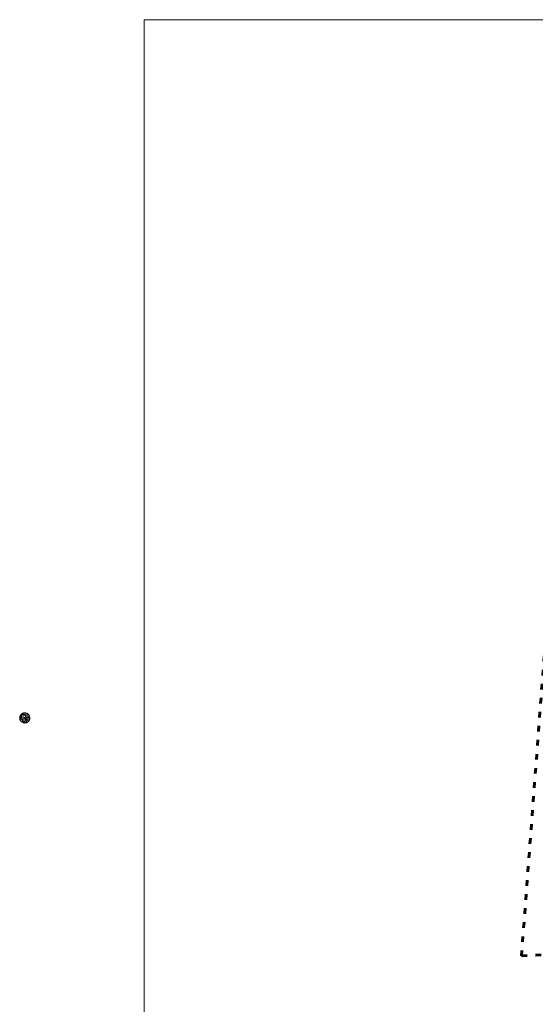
# Model space of a CAD drawing. Header units: millimetres. Extents: x 2943 to 3105, y 1618 to 1828.
# Tile 1 of 81: x 2943 to 2998, y 1723 to 1828. Entities that reach past the tile are written whole.
import ezdxf

# ---------------------------------------------------------------- set-up
doc = ezdxf.new("R2010")
doc.units = ezdxf.units.MM
doc.linetypes.add('ACAD_ISO03W100', pattern=[30, 12, -18])
doc.layers.get('0').update_dxf_attribs({"lineweight": 5})
for name, color, linetype, lineweight in [('drzewa', 96, 'Continuous', 13), ('granica', 1, 'ACAD_ISO03W100', 35), ('wymiary', 7, 'Continuous', 9)]:
    doc.layers.add(name, color=color, linetype=linetype, lineweight=lineweight)
picture_1 = doc.add_image_def('image1.jpg', size_in_pixel=(9921, 7015))

msp = doc.modelspace()

# ---------------------------------------------------------------- linework, layer by layer
at = {"color": 251, "linetype": 'Continuous', "lineweight": 5, "true_color": 0x636466}
for p, q in [((2943.15, 1753.86), (2943.13, 1753.81)), ((2943.13, 1753.81), (2943.15, 1753.79)), ((2943.15, 1753.79), (2943.14, 1753.78)), ((2943.14, 1753.78), (2943.14, 1753.74)), ((2943.14, 1753.74), (2943.18, 1753.72))]:
    msp.add_line(p, q, dxfattribs=at)
at = {"layer": 'drzewa', "color": 251, "linetype": 'Continuous', "lineweight": 5, "true_color": 0x636466}
for p, q in [((2943.16, 1753.92), (2943.14, 1753.9)), ((2943.14, 1753.9), (2943.14, 1753.88)), ((2943.14, 1753.88), (2943.15, 1753.86)), ((2943.18, 1753.7), (2943.15, 1753.7)), ((2943.15, 1753.7), (2943.15, 1753.67)), ((2943.15, 1753.67), (2943.17, 1753.64)), ((2943.17, 1753.97), (2943.16, 1753.95)), ((2943.16, 1753.95), (2943.16, 1753.92)), ((2943.17, 1753.64), (2943.16, 1753.62)), ((2943.16, 1753.62), (2943.17, 1753.6)), ((2943.2, 1753.97), (2943.17, 1753.97)), ((2943.17, 1753.6), (2943.19, 1753.59)), ((2943.2, 1754.05), (2943.18, 1754.02)), ((2943.18, 1754.02), (2943.21, 1753.98)), ((2943.18, 1753.72), (2943.18, 1753.7)), ((2943.19, 1753.59), (2943.2, 1753.54)), ((2943.22, 1754.06), (2943.2, 1754.05)), ((2943.21, 1753.98), (2943.2, 1753.97)), ((2943.2, 1753.54), (2943.22, 1753.53)), ((2943.25, 1754.12), (2943.22, 1754.08)), ((2943.22, 1754.08), (2943.22, 1754.06)), ((2943.22, 1753.53), (2943.22, 1753.51)), ((2943.22, 1753.51), (2943.24, 1753.48)), ((2943.3, 1754), (2943.24, 1753.98)), ((2943.24, 1753.98), (2943.24, 1753.96)), ((2943.27, 1753.7), (2943.24, 1753.67)), ((2943.24, 1753.67), (2943.27, 1753.64)), ((2943.24, 1753.48), (2943.28, 1753.48)), ((2943.27, 1754.16), (2943.25, 1754.14)), ((2943.25, 1754.14), (2943.25, 1754.12)), ((2943.26, 1753.82), (2943.25, 1753.8)), ((2943.25, 1753.8), (2943.27, 1753.77)), ((2943.28, 1753.89), (2943.26, 1753.87)), ((2943.26, 1753.87), (2943.26, 1753.85)), ((2943.26, 1753.85), (2943.26, 1753.84)), ((2943.26, 1753.84), (2943.26, 1753.82)), ((2943.29, 1754.16), (2943.27, 1754.16)), ((2943.27, 1753.77), (2943.3, 1753.74)), ((2943.27, 1753.64), (2943.28, 1753.61)), ((2943.27, 1753.64), (2943.27, 1753.64)), ((2943.28, 1753.61), (2943.27, 1753.59)), ((2943.27, 1753.59), (2943.29, 1753.57)), ((2943.29, 1753.47), (2943.27, 1753.45)), ((2943.28, 1753.48), (2943.29, 1753.47)), ((2943.3, 1754.19), (2943.29, 1754.16)), ((2943.29, 1753.57), (2943.3, 1753.56)), ((2943.33, 1754.2), (2943.3, 1754.19)), ((2943.31, 1754.07), (2943.3, 1754.04)), ((2943.3, 1754.04), (2943.3, 1754.03)), ((2943.3, 1754.03), (2943.3, 1754)), ((2943.33, 1754.07), (2943.31, 1754.07)), ((2943.33, 1753.91), (2943.32, 1753.87)), ((2943.32, 1753.87), (2943.32, 1753.82)), ((2943.32, 1753.82), (2943.39, 1753.78)), ((2943.35, 1754.18), (2943.33, 1754.2)), ((2943.35, 1753.95), (2943.33, 1753.91)), ((2943.39, 1753.78), (2943.34, 1753.72)), ((2943.36, 1754.19), (2943.35, 1754.18)), ((2943.4, 1754), (2943.35, 1753.97)), ((2943.35, 1753.97), (2943.35, 1753.95)), ((2943.35, 1753.61), (2943.41, 1753.59)), ((2943.39, 1754.26), (2943.36, 1754.24)), ((2943.36, 1754.24), (2943.36, 1754.19)), ((2943.41, 1754.26), (2943.39, 1754.26)), ((2943.4, 1754.06), (2943.39, 1754.05)), ((2943.39, 1753.49), (2943.42, 1753.48)), ((2943.41, 1754.11), (2943.4, 1754.08)), ((2943.4, 1754.08), (2943.4, 1754.06)), ((2943.42, 1754.28), (2943.41, 1754.26)), ((2943.45, 1754.13), (2943.41, 1754.11)), ((2943.41, 1753.59), (2943.43, 1753.53)), ((2943.47, 1754.29), (2943.42, 1754.28)), ((2943.42, 1753.48), (2943.43, 1753.46)), ((2943.43, 1753.46), (2943.44, 1753.44)), ((2943.48, 1754.13), (2943.45, 1754.13)), ((2943.45, 1753.7), (2943.48, 1753.66)), ((2943.48, 1754.3), (2943.47, 1754.29)), ((2943.49, 1753.89), (2943.47, 1753.83)), ((2943.47, 1753.83), (2943.53, 1753.78)), ((2943.5, 1754.32), (2943.48, 1754.3)), ((2943.5, 1754.13), (2943.48, 1754.13)), ((2943.48, 1753.66), (2943.5, 1753.6)), ((2943.54, 1753.94), (2943.49, 1753.89)), ((2943.52, 1754.31), (2943.5, 1754.32)), ((2943.51, 1754.17), (2943.5, 1754.15)), ((2943.52, 1754.12), (2943.5, 1754.13)), ((2943.5, 1753.6), (2943.54, 1753.57)), ((2943.54, 1754.18), (2943.51, 1754.17)), ((2943.55, 1754.33), (2943.52, 1754.31)), ((2943.55, 1754.18), (2943.54, 1754.18)), ((2943.54, 1753.57), (2943.56, 1753.56)), ((2943.58, 1754.32), (2943.55, 1754.33)), ((2943.58, 1754.17), (2943.55, 1754.18)), ((2943.6, 1754.06), (2943.57, 1754.04)), ((2943.57, 1754.04), (2943.59, 1754.01)), ((2943.59, 1754.3), (2943.58, 1754.32)), ((2943.6, 1754.17), (2943.58, 1754.17)), ((2943.6, 1754.3), (2943.59, 1754.3)), ((2943.63, 1754.34), (2943.6, 1754.3)), ((2943.63, 1754.17), (2943.6, 1754.17)), ((2943.63, 1754.07), (2943.6, 1754.06)), ((2943.63, 1753.8), (2943.61, 1753.79)), ((2943.61, 1753.79), (2943.61, 1753.77)), ((2943.61, 1753.77), (2943.62, 1753.75)), ((2943.64, 1754.1), (2943.62, 1754.09)), ((2943.62, 1754.09), (2943.63, 1754.07)), ((2943.62, 1753.75), (2943.66, 1753.74)), ((2943.62, 1753.47), (2943.66, 1753.48)), ((2943.66, 1754.34), (2943.63, 1754.34)), ((2943.65, 1754.18), (2943.63, 1754.17)), ((2943.67, 1753.86), (2943.63, 1753.84)), ((2943.63, 1753.84), (2943.63, 1753.8)), ((2943.64, 1753.67), (2943.68, 1753.66)), ((2943.67, 1754.2), (2943.65, 1754.18)), ((2943.68, 1754.33), (2943.66, 1754.34)), ((2943.66, 1753.74), (2943.67, 1753.77)), ((2943.66, 1753.48), (2943.71, 1753.45)), ((2943.69, 1754.21), (2943.67, 1754.2)), ((2943.7, 1753.83), (2943.67, 1753.86)), ((2943.67, 1753.77), (2943.7, 1753.78)), ((2943.7, 1754.34), (2943.68, 1754.33)), ((2943.68, 1753.66), (2943.69, 1753.64)), ((2943.69, 1754.21), (2943.69, 1754.21)), ((2943.71, 1754.2), (2943.69, 1754.21)), ((2943.69, 1753.64), (2943.71, 1753.64)), ((2943.75, 1754.33), (2943.7, 1754.34)), ((2943.72, 1753.8), (2943.7, 1753.83)), ((2943.7, 1753.78), (2943.72, 1753.8)), ((2943.76, 1753.58), (2943.7, 1753.57)), ((2943.76, 1754.21), (2943.71, 1754.2)), ((2943.71, 1753.94), (2943.76, 1753.95)), ((2943.71, 1753.64), (2943.72, 1753.67)), ((2943.72, 1753.69), (2943.77, 1753.7)), ((2943.72, 1753.67), (2943.72, 1753.69)), ((2943.82, 1754.12), (2943.74, 1754.14)), ((2943.76, 1754.34), (2943.75, 1754.33)), ((2943.78, 1754.34), (2943.76, 1754.34)), ((2943.79, 1754.18), (2943.76, 1754.21)), ((2943.76, 1753.95), (2943.77, 1753.93)), ((2943.86, 1753.63), (2943.76, 1753.58)), ((2943.77, 1754.06), (2943.81, 1754)), ((2943.77, 1753.93), (2943.81, 1753.89)), ((2943.77, 1753.7), (2943.8, 1753.67)), ((2943.8, 1754.32), (2943.78, 1754.34)), ((2943.78, 1753.47), (2943.8, 1753.51)), ((2943.84, 1754.32), (2943.8, 1754.32)), ((2943.81, 1753.74), (2943.8, 1753.79)), ((2943.8, 1753.67), (2943.82, 1753.68)), ((2943.8, 1753.51), (2943.85, 1753.56)), ((2943.81, 1754), (2943.86, 1753.99)), ((2943.81, 1753.89), (2943.86, 1753.88)), ((2943.83, 1753.71), (2943.81, 1753.74)), ((2943.87, 1754.14), (2943.82, 1754.12)), ((2943.82, 1753.68), (2943.83, 1753.71)), ((2943.86, 1754.3), (2943.84, 1754.32)), ((2943.85, 1754.28), (2943.86, 1754.3)), ((2943.87, 1754.27), (2943.85, 1754.28)), ((2943.86, 1753.88), (2943.87, 1753.83)), ((2943.95, 1753.63), (2943.86, 1753.63)), ((2943.87, 1753.53), (2943.86, 1753.49)), ((2943.86, 1753.49), (2943.87, 1753.47)), ((2943.9, 1754.29), (2943.87, 1754.27)), ((2943.91, 1754.14), (2943.87, 1754.14)), ((2943.87, 1753.47), (2943.87, 1753.44)), ((2943.93, 1754.28), (2943.9, 1754.29)), ((2943.94, 1754.12), (2943.91, 1754.14)), ((2943.92, 1753.78), (2943.94, 1753.83)), ((2943.94, 1753.76), (2943.92, 1753.78)), ((2943.92, 1753.48), (2943.99, 1753.51)), ((2943.94, 1754.26), (2943.93, 1754.28)), ((2943.97, 1754.26), (2943.94, 1754.26)), ((2943.95, 1754.08), (2943.94, 1754.12)), ((2943.94, 1753.83), (2944, 1753.87)), ((2943.94, 1753.7), (2943.94, 1753.76)), ((2943.95, 1754.04), (2943.95, 1754.08)), ((2943.99, 1753.9), (2943.95, 1753.94)), ((2944, 1753.65), (2943.95, 1753.63)), ((2944, 1754.22), (2943.97, 1754.26)), ((2944, 1753.87), (2943.99, 1753.9)), ((2943.99, 1753.51), (2944.03, 1753.57)), ((2944.02, 1754.22), (2944, 1754.22)), ((2944.04, 1754.01), (2944, 1754.02)), ((2944.04, 1754.21), (2944.02, 1754.22)), ((2944.03, 1753.86), (2944.06, 1753.85)), ((2944.05, 1754.19), (2944.04, 1754.21)), ((2944.05, 1753.96), (2944.04, 1754.01)), ((2944.08, 1754.17), (2944.05, 1754.19)), ((2944.05, 1753.93), (2944.05, 1753.96)), ((2944.08, 1753.91), (2944.05, 1753.93)), ((2944.06, 1753.85), (2944.09, 1753.88)), ((2944.07, 1754.13), (2944.09, 1754.15)), ((2944.08, 1754.11), (2944.07, 1754.13)), ((2944.09, 1754.15), (2944.08, 1754.17)), ((2944.12, 1754.11), (2944.08, 1754.11)), ((2944.09, 1753.88), (2944.08, 1753.91)), ((2944.09, 1753.78), (2944.12, 1753.82)), ((2944.13, 1753.73), (2944.09, 1753.78)), ((2944.1, 1753.66), (2944.12, 1753.71)), ((2944.1, 1753.44), (2944.11, 1753.46)), ((2944.11, 1753.47), (2944.15, 1753.51)), ((2944.11, 1753.46), (2944.11, 1753.47)), ((2944.14, 1754.09), (2944.12, 1754.11)), ((2944.12, 1753.82), (2944.13, 1753.84)), ((2944.12, 1753.71), (2944.13, 1753.73)), ((2944.14, 1754.07), (2944.14, 1754.09)), ((2944.16, 1754.06), (2944.14, 1754.07)), ((2944.14, 1753.53), (2944.16, 1753.54)), ((2944.15, 1753.61), (2944.16, 1753.63)), ((2944.18, 1753.57), (2944.15, 1753.61)), ((2944.15, 1753.51), (2944.15, 1753.53)), ((2944.17, 1754), (2944.16, 1754.06)), ((2944.16, 1753.63), (2944.19, 1753.62)), ((2944.16, 1753.54), (2944.18, 1753.57)), ((2944.19, 1754), (2944.17, 1754)), ((2944.18, 1753.89), (2944.21, 1753.9)), ((2944.18, 1753.87), (2944.18, 1753.89)), ((2944.22, 1753.85), (2944.18, 1753.87)), ((2944.2, 1753.98), (2944.19, 1754)), ((2944.19, 1753.95), (2944.2, 1753.98)), ((2944.21, 1753.92), (2944.19, 1753.95)), ((2944.19, 1753.62), (2944.2, 1753.64)), ((2944.2, 1753.68), (2944.22, 1753.69)), ((2944.2, 1753.64), (2944.2, 1753.68)), ((2944.21, 1753.9), (2944.21, 1753.92)), ((2944.21, 1753.8), (2944.22, 1753.82)), ((2944.23, 1753.78), (2944.21, 1753.8)), ((2944.21, 1753.73), (2944.23, 1753.78)), ((2944.22, 1753.72), (2944.21, 1753.73)), ((2944.22, 1753.82), (2944.22, 1753.85)), ((2944.22, 1753.69), (2944.22, 1753.72)), ((2943.27, 1753.45), (2943.28, 1753.42)), ((2943.28, 1753.42), (2943.31, 1753.4)), ((2943.31, 1753.4), (2943.32, 1753.38)), ((2943.32, 1753.38), (2943.34, 1753.37)), ((2943.34, 1753.37), (2943.36, 1753.37)), ((2943.36, 1753.37), (2943.39, 1753.33)), ((2943.39, 1753.33), (2943.42, 1753.33)), ((2943.42, 1753.33), (2943.43, 1753.32)), ((2943.43, 1753.32), (2943.46, 1753.3)), ((2943.44, 1753.44), (2943.45, 1753.42)), ((2943.45, 1753.42), (2943.48, 1753.41)), ((2943.46, 1753.3), (2943.5, 1753.32)), ((2943.48, 1753.41), (2943.51, 1753.42)), ((2943.5, 1753.32), (2943.51, 1753.32)), ((2943.51, 1753.32), (2943.5, 1753.29)), ((2943.5, 1753.29), (2943.53, 1753.27)), ((2943.51, 1753.42), (2943.54, 1753.4)), ((2943.53, 1753.27), (2943.56, 1753.27)), ((2943.54, 1753.4), (2943.56, 1753.38)), ((2943.56, 1753.38), (2943.57, 1753.37)), ((2943.56, 1753.27), (2943.58, 1753.26)), ((2943.57, 1753.37), (2943.6, 1753.36)), ((2943.58, 1753.26), (2943.6, 1753.26)), ((2943.6, 1753.36), (2943.65, 1753.38)), ((2943.6, 1753.26), (2943.61, 1753.27)), ((2943.61, 1753.27), (2943.66, 1753.25)), ((2943.65, 1753.38), (2943.69, 1753.38)), ((2943.66, 1753.25), (2943.68, 1753.26)), ((2943.68, 1753.26), (2943.7, 1753.25)), ((2943.69, 1753.38), (2943.73, 1753.37)), ((2943.7, 1753.25), (2943.73, 1753.25)), ((2943.73, 1753.37), (2943.77, 1753.38)), ((2943.73, 1753.25), (2943.76, 1753.3)), ((2943.76, 1753.3), (2943.77, 1753.3)), ((2943.77, 1753.3), (2943.78, 1753.27)), ((2943.78, 1753.27), (2943.81, 1753.27)), ((2943.86, 1753.38), (2943.79, 1753.34)), ((2943.81, 1753.27), (2943.84, 1753.28)), ((2943.84, 1753.28), (2943.86, 1753.28)), ((2943.87, 1753.44), (2943.86, 1753.38)), ((2943.86, 1753.28), (2943.88, 1753.29)), ((2943.88, 1753.29), (2943.89, 1753.3)), ((2943.89, 1753.3), (2943.94, 1753.32)), ((2943.94, 1753.32), (2943.95, 1753.34)), ((2943.95, 1753.34), (2943.97, 1753.34)), ((2943.97, 1753.34), (2944, 1753.35)), ((2944, 1753.4), (2944.01, 1753.41)), ((2944, 1753.35), (2944, 1753.4)), ((2944.01, 1753.41), (2944.03, 1753.39)), ((2944.03, 1753.39), (2944.06, 1753.4)), ((2944.06, 1753.4), (2944.07, 1753.43)), ((2944.07, 1753.43), (2944.1, 1753.44))]:
    msp.add_line(p, q, dxfattribs=at)
at = {"layer": 'granica', "lineweight": 60, "ltscale": 0.05}
msp.add_lwpolyline([(3026.02, 1783.31), (3026.02, 1783.31), (3000.64, 1781.36), (2996.64, 1728.43), (3077.72, 1732.3), (3076.88, 1760.77), (3027.02, 1758.13), (3026.02, 1783.31)], close=True, dxfattribs=at)

# ---------------------------------------------------------------- pictures from other files: only their frames are drawn
at = {"layer": 'wymiary'}
image = msp.add_image(picture_1, insert=(3104.89, 1618.26), size_in_units=(209.99, 148.48), rotation=90, dxfattribs=dict(at, fade=54))
image.dxf.flags = 7

doc.saveas('drawing.dxf')
